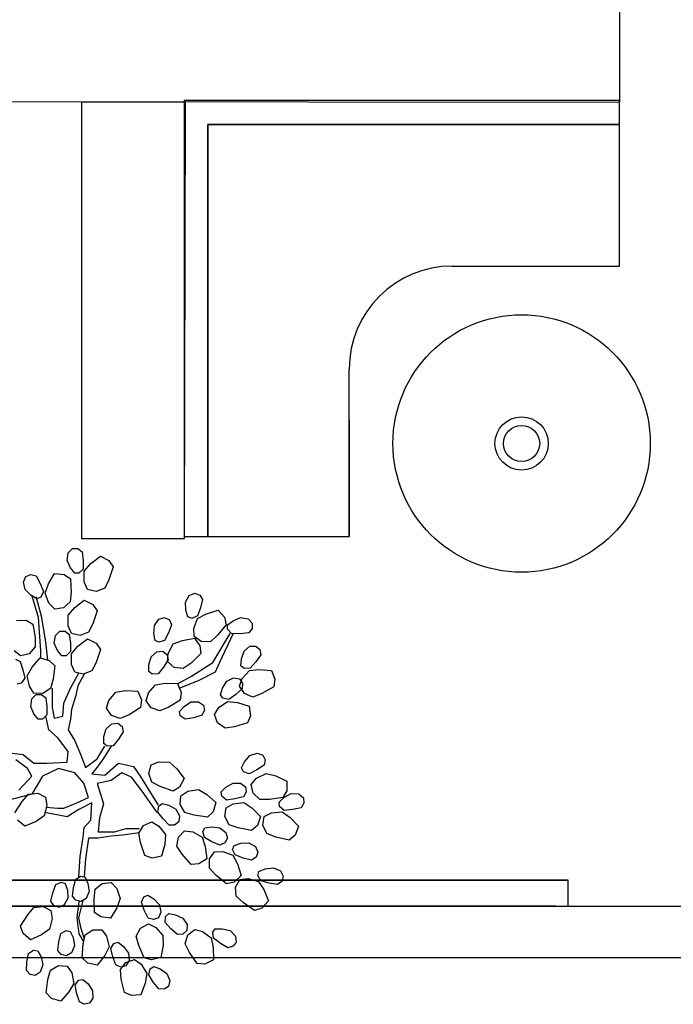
# Model space of a CAD drawing. Header units: millimetres. Extents: x -11575 to 52845, y -36266 to 23021.
# Tile 101 of 184: x 32445 to 34380, y 14 to 2928. Entities that reach past the tile are written whole.
import ezdxf

# ---------------------------------------------------------------- set-up
doc = ezdxf.new("R2010")
doc.units = ezdxf.units.MM
doc.header["$MEASUREMENT"] = 0
doc.layers.add('GREY SCALE', color=9, linetype='Continuous', true_color=0x808080)
doc.layers.add('GREYSCALE', color=9, linetype='Continuous', lineweight=0, true_color=0x808080)

# ---------------------------------------------------------------- blocks, each defined once
blk = doc.blocks.new('FLOOR PLAN')
at = {"layer": 'GREYSCALE', "color": 0, "lineweight": -2, "ltscale": 0.25}
for p, q in [((4221.9, 2683.5), (4221.9, 2991.8)), ((1338.3, 2687), (4221.9, 2683.5)), ((2628.5, 2683.5), (2628.5, 1392.7)), ((2936.8, 2683.5), (2628.5, 2683.5)), ((4221.5, 2688.7), (2932.3, 2688.7)), ((2932.3, 2688.7), (2932.3, 1397.9)), ((2933.3, 1392.7), (2936.8, 2683.5)), ((4221.5, 2617.1), (4221.5, 2688.7)), ((3002.3, 1397.9), (3002.3, 2617.1)), ((3002.3, 2617.1), (4221.5, 2617.1)), ((2628.5, 1392.7), (2933.3, 1392.7)), ((2932.3, 1397.9), (3002.3, 1397.9)), ((4069.5, 381), (1453.1, 381)), ((1453.1, 381), (4069.5, 381)), ((4069.5, 304.8), (4069.5, 381)), ((1453.1, 304.8), (4032.6, 304.8)), ((4032.6, 304.8), (1453.1, 304.8)), ((1453.1, 304.8), (4069.5, 304.8)), ((1453.1, 304.8), (4069.5, 304.8)), ((1453.1, 304.8), (11785.4, 304.8)), ((4032.6, 304.8), (4032.6, 304.8)), ((4032.6, 304.8), (8535.8, 304.8))]:
    blk.add_line(p, q, dxfattribs=at)
at = {"layer": 'GREYSCALE', "color": 0, "lineweight": -2}
for p, q in [((4221.5, 2617.1), (3002.3, 2617.1)), ((3002.3, 2617.1), (3002.3, 1397.9)), ((3002.3, 1702.7), (3002.3, 2617.1)), ((3002.3, 2617.1), (3916.7, 2617.1)), ((4221.5, 2198.4), (4221.5, 2617.1)), ((3725.8, 2198.4), (4221.5, 2198.4)), ((3421, 1397.9), (3421, 1893.6)), ((3421, 1743.5), (3421, 1570.7)), ((3421, 1570.7), (3421, 1397.9)), ((3002.3, 1397.9), (3421, 1397.9)), ((2586.1, 1327.4), (2589.2, 1349.6)), ((2589.2, 1349.6), (2601.9, 1362.3)), ((2601.9, 1362.3), (2617.8, 1362.3)), ((2617.8, 1362.3), (2630.5, 1352.8)), ((2630.5, 1352.8), (2633.7, 1327.4)), ((2595.6, 1305.2), (2586.1, 1327.4)), ((2633.7, 1327.4), (2633.7, 1302)), ((2636.8, 1295.7), (2655.9, 1317.9)), ((2655.9, 1317.9), (2684.4, 1340.1)), ((2684.4, 1340.1), (2709.8, 1327.4)), ((2709.8, 1327.4), (2722.5, 1308.4)), ((2464.1, 1279.9), (2478.9, 1285.7)), ((2478.9, 1285.7), (2494.2, 1281.4)), ((2530.4, 1258), (2549, 1289)), ((2549, 1289), (2577.3, 1286.3)), ((2577.3, 1286.3), (2596, 1273.2)), ((2608.3, 1289.3), (2595.6, 1305.2)), ((2621, 1289.3), (2608.3, 1289.3)), ((2633.7, 1302), (2621, 1289.3)), ((2636.8, 1263.9), (2636.8, 1295.7)), ((2722.5, 1308.4), (2709.8, 1270.3)), ((2456.8, 1263.5), (2464.1, 1279.9)), ((2461.9, 1241.6), (2456.8, 1263.5)), ((2494.2, 1281.4), (2506.3, 1258.8)), ((2506.3, 1258.8), (2515.5, 1235.2)), ((2520.7, 1230.4), (2530.4, 1258)), ((2596, 1273.2), (2597.9, 1233.1)), ((2646.4, 1241.7), (2636.8, 1263.9)), ((2709.8, 1270.3), (2697.1, 1244.9)), ((2478.8, 1224.4), (2461.9, 1241.6)), ((2496.4, 1214.1), (2478.8, 1224.4)), ((2515.5, 1235.2), (2508.2, 1218.7)), ((2532.2, 1200.8), (2520.7, 1230.4)), ((2597.9, 1233.1), (2595.3, 1204.8)), ((2671.7, 1235.3), (2646.4, 1241.7)), ((2697.1, 1244.9), (2671.7, 1235.3)), ((2947.4, 1223.6), (2963.8, 1230.8)), ((2963.8, 1230.8), (2978.6, 1225.1)), ((2978.6, 1225.1), (2987, 1211.6)), ((2481.4, 1222.6), (2500.4, 1159.1)), ((2509.9, 1162.3), (2494.1, 1219.5)), ((2508.2, 1218.7), (2496.4, 1214.1)), ((2549.1, 1183.5), (2532.2, 1200.8)), ((2595.3, 1204.8), (2575.1, 1186.7)), ((2608.3, 1187.7), (2636.8, 1209.9)), ((2636.8, 1209.9), (2662.2, 1197.2)), ((2662.2, 1197.2), (2674.9, 1178.2)), ((2936.4, 1204), (2947.4, 1223.6)), ((2937.3, 1179.8), (2936.4, 1204)), ((2987, 1211.6), (2980.8, 1186.8)), ((2575.1, 1186.7), (2549.1, 1183.5)), ((2589.2, 1165.5), (2608.3, 1187.7)), ((2674.9, 1178.2), (2662.2, 1140.1)), ((2943.4, 1160.5), (2937.3, 1179.8)), ((2980.8, 1186.8), (2971.6, 1163.1)), ((2972.3, 1156.1), (2998.1, 1169.9)), ((2998.1, 1169.9), (3032.7, 1180.3)), ((3032.7, 1180.3), (3051.8, 1159.3)), ((2436.2, 1149.7), (2464.6, 1150.3)), ((2464.6, 1150.3), (2484.7, 1139.3)), ((2484.7, 1139.3), (2491.2, 1099.7)), ((2500.4, 1159.1), (2503.6, 1114.7)), ((2522.6, 1086.1), (2509.9, 1162.3)), ((2589.2, 1133.7), (2589.2, 1165.5)), ((2662.2, 1140.1), (2649.5, 1114.7)), ((2844.3, 1135.1), (2857.4, 1153.3)), ((2857.4, 1153.3), (2874.6, 1158.6)), ((2874.6, 1158.6), (2888.6, 1151.2)), ((2895.4, 1136.9), (2886.4, 1112.9)), ((2888.6, 1151.2), (2895.4, 1136.9)), ((2955.2, 1155.9), (2943.4, 1160.5)), ((2971.6, 1163.1), (2955.2, 1155.9)), ((2960.8, 1126.5), (2972.3, 1156.1)), ((3056.7, 1137), (3031.1, 1106)), ((3051.8, 1159.3), (3056.7, 1137)), ((3060.5, 1124.2), (3060.9, 1136.9)), ((3060.9, 1136.9), (3077, 1149.2)), ((3077, 1149.2), (3099.5, 1158.2)), ((3099.5, 1158.2), (3121.6, 1154.4)), ((3121.6, 1154.4), (3134, 1141.4)), ((3134, 1141.4), (3133.6, 1125.6)), ((2503.6, 1114.7), (2506.7, 1060.7)), ((2551.2, 1105.2), (2563.9, 1117.9)), ((2563.9, 1117.9), (2579.7, 1117.9)), ((2579.7, 1117.9), (2592.4, 1108.3)), ((2598.8, 1111.5), (2589.2, 1133.7)), ((2592.4, 1108.3), (2595.6, 1082.9)), ((2624.1, 1105.2), (2598.8, 1111.5)), ((2649.5, 1114.7), (2624.1, 1105.2)), ((2842.4, 1111), (2844.3, 1135.1)), ((2846.2, 1091), (2842.4, 1111)), ((2886.4, 1112.9), (2874.6, 1090.5)), ((2961.7, 1102.3), (2960.8, 1126.5)), ((3017.6, 1025.8), (3068.3, 1111.5)), ((3077.9, 1111.5), (3036.6, 1025.8)), ((3072.9, 1111.2), (3060.5, 1124.2)), ((3098.3, 1110.6), (3072.9, 1111.2)), ((3123.8, 1113.1), (3098.3, 1110.6)), ((3133.6, 1125.6), (3123.8, 1113.1)), ((2491.2, 1099.7), (2491.7, 1071.3)), ((2529, 1032.1), (2522.6, 1086.1)), ((2548, 1082.9), (2551.2, 1105.2)), ((2557.5, 1060.7), (2548, 1082.9)), ((2595.6, 1082.9), (2595.6, 1057.5)), ((2617.8, 1073.4), (2646.4, 1095.6)), ((2646.4, 1095.6), (2671.7, 1082.9)), ((2671.7, 1082.9), (2684.4, 1063.9)), ((2857.5, 1085.1), (2846.2, 1091)), ((2874.6, 1090.5), (2857.5, 1085.1)), ((2885.1, 1052.1), (2899.9, 1080.2)), ((2899.9, 1080.2), (2927.1, 1091)), ((2927.1, 1091), (2962.7, 1097.4)), ((2983, 1087.2), (2961.7, 1102.3)), ((2962.7, 1097.4), (2979.2, 1074.4)), ((3010.1, 1086.9), (2983, 1087.2)), ((3031.1, 1106), (3010.1, 1086.9)), ((2448.3, 1044.9), (2429.5, 1060.1)), ((2473.7, 1051), (2448.3, 1044.9)), ((2491.7, 1071.3), (2473.7, 1051)), ((2506.7, 1060.7), (2506.7, 1038.5)), ((2570.2, 1044.8), (2557.5, 1060.7)), ((2595.6, 1057.5), (2582.9, 1044.8)), ((2598.8, 1051.2), (2617.8, 1073.4)), ((2598.8, 1019.4), (2598.8, 1051.2)), ((2684.4, 1063.9), (2671.7, 1025.8)), ((2835, 1042), (2851.7, 1057)), ((2851.7, 1057), (2869.6, 1058.5)), ((2869.6, 1058.5), (2881.8, 1048.3)), ((2883.2, 1028), (2885.1, 1052.1)), ((2981.6, 1051.6), (2952.7, 1023.8)), ((2979.2, 1074.4), (2981.6, 1051.6)), ((3101.7, 1036.2), (3109.6, 1059)), ((3109.6, 1059), (3127, 1073.3)), ((3127, 1073.3), (3144.9, 1074.2)), ((3144.9, 1074.2), (3156.6, 1063.5)), ((3156.6, 1063.5), (3159.6, 1047.9)), ((2432.8, 1035), (2447.1, 1028.2)), ((2447.1, 1028.2), (2455.2, 1003.9)), ((2482.1, 1011.7), (2505.7, 1039.1)), ((2505.7, 1039.1), (2533, 1031.7)), ((2533, 1031.7), (2549.3, 1015.5)), ((2582.9, 1044.8), (2570.2, 1044.8)), ((2671.7, 1025.8), (2659, 1000.4)), ((2828, 1018.8), (2835, 1042)), ((2885.4, 1032.9), (2871.5, 1011.4)), ((2881.8, 1048.3), (2885.4, 1032.9)), ((2902.7, 1010.5), (2883.2, 1028)), ((2952.7, 1023.8), (2929.6, 1007.2)), ((2954.1, 984.5), (3017.6, 1025.8)), ((3036.6, 1025.8), (3023.9, 997.2)), ((3100.4, 1015.9), (3101.7, 1036.2)), ((3144.8, 1027), (3127.7, 1008.2)), ((3159.6, 1047.9), (3144.8, 1027)), ((2455.2, 1003.9), (2460.3, 979)), ((2467.8, 986.1), (2482.1, 1011.7)), ((2549.3, 1015.5), (2544.4, 975.7)), ((2595.6, 949.6), (2621, 994)), ((2608.3, 997.2), (2598.8, 1019.4)), ((2633.7, 990.9), (2608.3, 997.2)), ((2636.8, 990.9), (2617.8, 955.9)), ((2659, 1000.4), (2633.7, 990.9)), ((2827.5, 998.5), (2828, 1018.8)), ((2837.3, 990.4), (2827.5, 998.5)), ((2855.2, 991.9), (2837.3, 990.4)), ((2871.5, 1011.4), (2855.2, 991.9)), ((2929.6, 1007.2), (2902.7, 1010.5)), ((3023.9, 997.2), (2976.3, 971.8)), ((3109.8, 1007.4), (3100.4, 1015.9)), ((3104.4, 977.9), (3125.8, 1001.4)), ((3127.7, 1008.2), (3109.8, 1007.4)), ((3125.8, 1001.4), (3154.8, 1005)), ((3154.8, 1005), (3190.9, 1002.2)), ((3190.9, 1002.2), (3201.1, 975.7)), ((2450.3, 964.1), (2437.9, 961.5)), ((2460.3, 979), (2450.3, 964.1)), ((2474.1, 955), (2467.8, 986.1)), ((2544.4, 975.7), (2537, 948.3)), ((2847.2, 959.6), (2876, 964.4)), ((2876, 964.4), (2912.2, 963.1)), ((2912.2, 963.1), (2923.5, 937)), ((2912.9, 962.3), (2954.1, 984.5)), ((2976.3, 971.8), (2919.2, 949.6)), ((3045.4, 949.4), (3058.3, 969.8)), ((3058.3, 969.8), (3078.4, 979.8)), ((3078.4, 979.8), (3096.1, 976.6)), ((3096.1, 976.6), (3105.1, 963.6)), ((3096.4, 955.1), (3104.4, 977.9)), ((3105.1, 963.6), (3104.5, 947.7)), ((3201.1, 975.7), (3197.6, 953)), ((2487.8, 935.1), (2474.1, 955)), ((2514, 933.9), (2487.8, 935.1)), ((2537, 948.3), (2514, 933.9)), ((2541.7, 949.6), (2541.7, 892.4)), ((2576.6, 905.1), (2595.6, 949.6)), ((2617.8, 955.9), (2611.5, 927.4)), ((2709.4, 913.1), (2729.8, 937.4)), ((2729.8, 937.4), (2758.6, 942.2)), ((2758.6, 942.2), (2794.8, 940.9)), ((2794.8, 940.9), (2806.1, 914.8)), ((2819.8, 912.2), (2826.7, 935.3)), ((2826.7, 935.3), (2847.2, 959.6)), ((2923.5, 937), (2920.9, 914.3)), ((3039.6, 929.9), (3045.4, 949.4)), ((3104.5, 947.7), (3085.4, 930.7)), ((3110.9, 933.3), (3096.4, 955.1)), ((3136.1, 923.2), (3110.9, 933.3)), ((3162.6, 933.4), (3136.1, 923.2)), ((3197.6, 953), (3162.6, 933.4)), ((2478.2, 895.6), (2481.4, 917.8)), ((2481.4, 917.8), (2494.1, 930.5)), ((2494.1, 930.5), (2509.9, 930.5)), ((2509.9, 930.5), (2522.6, 921)), ((2522.6, 921), (2525.8, 895.6)), ((2573.4, 867), (2576.6, 905.1)), ((2611.5, 927.4), (2598.8, 886.1)), ((2702.4, 889.9), (2709.4, 913.1)), ((2806.1, 914.8), (2803.5, 892.1)), ((2835.1, 891), (2819.8, 912.2)), ((2920.9, 914.3), (2886.7, 893.3)), ((2932.2, 895.4), (2952.4, 908.7)), ((2952.4, 908.7), (2974.9, 909.4)), ((2974.9, 909.4), (2989.6, 899.1)), ((3034.9, 892), (3061, 910)), ((3046.8, 919.5), (3039.6, 929.9)), ((3064.5, 916.2), (3046.8, 919.5)), ((3061, 910), (3090.1, 907)), ((3085.4, 930.7), (3064.5, 916.2)), ((3090.1, 907), (3124.6, 896.1)), ((2487.7, 873.4), (2478.2, 895.6)), ((2525.8, 895.6), (2525.8, 870.2)), ((2541.7, 892.4), (2548, 860.7)), ((2598.8, 886.1), (2595.6, 857.5)), ((2717.7, 868.8), (2702.4, 889.9)), ((2803.5, 892.1), (2769.3, 871)), ((2860.7, 882), (2835.1, 891)), ((2886.7, 893.3), (2860.7, 882)), ((2918.8, 880.2), (2932.2, 895.4)), ((2921, 867.7), (2918.8, 880.2)), ((2992.3, 883.5), (2985.1, 869.3)), ((2989.6, 899.1), (2992.3, 883.5)), ((3022, 871.5), (3034.9, 892)), ((3124.6, 896.1), (3128.6, 868)), ((2500.4, 857.5), (2487.7, 873.4)), ((2513.1, 857.5), (2500.4, 857.5)), ((2525.8, 870.2), (2513.1, 857.5)), ((2532.1, 825.8), (2522.6, 867)), ((2548, 860.7), (2573.4, 867)), ((2595.6, 857.5), (2589.2, 825.8)), ((2743.3, 859.7), (2717.7, 868.8)), ((2718.5, 844.2), (2736.4, 845.8)), ((2736.4, 845.8), (2748.5, 835.6)), ((2769.3, 871), (2743.3, 859.7)), ((2935.7, 857.4), (2921, 867.7)), ((2960.7, 861.8), (2935.7, 857.4)), ((2985.1, 869.3), (2960.7, 861.8)), ((3031.2, 847), (3022, 871.5)), ((3053.5, 831.5), (3031.2, 847)), ((3120.1, 846.7), (3081.6, 835.5)), ((3128.6, 868), (3120.1, 846.7)), ((2557.5, 803.5), (2532.1, 825.8)), ((2589.2, 825.8), (2608.3, 794)), ((2694.8, 806.1), (2701.8, 829.3)), ((2701.8, 829.3), (2718.5, 844.2)), ((2752.1, 820.2), (2738.2, 798.7)), ((2748.5, 835.6), (2752.1, 820.2)), ((3081.6, 835.5), (3053.5, 831.5)), ((2589.2, 762.3), (2557.5, 803.5)), ((2608.3, 794), (2627.3, 749.6)), ((2694.3, 785.8), (2694.8, 806.1)), ((2738.2, 798.7), (2721.9, 779.2)), ((2408.4, 759.1), (2456, 752.7)), ((2586.1, 730.5), (2589.2, 762.3)), ((2674.9, 740), (2697.1, 778.1)), ((2716.2, 778.1), (2690.8, 736.9)), ((2704, 777.6), (2694.3, 785.8)), ((2721.9, 779.2), (2704, 777.6)), ((2468.7, 711.5), (2433.8, 736.9)), ((2456, 752.7), (2487.7, 727.3)), ((2525.8, 727.3), (2586.1, 730.5)), ((2627.3, 749.6), (2640, 714.6)), ((2640, 714.6), (2674.9, 740)), ((2690.8, 736.9), (2671.7, 711.5)), ((2834.6, 722.2), (2857.1, 731.2)), ((2857.1, 731.2), (2888.8, 730.4)), ((2888.8, 730.4), (2910.6, 710.8)), ((3102.6, 713.3), (3111.1, 731.7)), ((3111.1, 731.7), (3126.8, 750.1)), ((3126.8, 750.1), (3148.1, 757.2)), ((3148.1, 757.2), (3165.1, 751.5)), ((3165.1, 751.5), (3172.2, 737.3)), ((3172.2, 737.3), (3169.3, 721.7)), ((2481.4, 689.2), (2468.7, 711.5)), ((2487.7, 727.3), (2525.8, 727.3)), ((2560.7, 711.5), (2513.1, 689.2)), ((2608.3, 698.8), (2560.7, 711.5)), ((2671.7, 711.5), (2659, 695.6)), ((2697.1, 692.4), (2738.4, 727.3)), ((2738.4, 727.3), (2782.8, 717.8)), ((2782.8, 717.8), (2801.8, 689.2)), ((2827.6, 697), (2834.6, 722.2)), ((2910.6, 710.8), (2932.1, 681.7)), ((3108.2, 701.9), (3102.6, 713.3)), ((3125.3, 696.2), (3108.2, 701.9)), ((3148, 707.5), (3125.3, 696.2)), ((3169.3, 721.7), (3148, 707.5)), ((2443.3, 648), (2481.4, 689.2)), ((2513.1, 689.2), (2481.4, 635.3)), ((2635.3, 668.2), (2608.3, 698.8)), ((2659, 695.6), (2697.1, 692.4)), ((2716.2, 676.5), (2674.9, 667)), ((2747.9, 698.8), (2716.2, 676.5)), ((2776.4, 686.1), (2747.9, 698.8)), ((2808.2, 644.8), (2776.4, 686.1)), ((2801.8, 689.2), (2855.8, 603.5)), ((2836.5, 671.4), (2827.6, 697)), ((2861.6, 658.1), (2836.5, 671.4)), ((2932.1, 681.7), (2918.7, 656.6)), ((3130.9, 664.3), (3146.5, 682.7)), ((3146.5, 682.7), (3174.9, 696.9)), ((3174.9, 696.9), (3203.3, 689.8)), ((3203.3, 689.8), (3235.9, 674.1)), ((3235.9, 674.1), (3235.9, 645.7)), ((2649.5, 625.7), (2635.3, 668.2)), ((2674.9, 667), (2693.9, 606.7)), ((2852.6, 581.3), (2808.2, 644.8)), ((2899.4, 644.4), (2861.6, 658.1)), ((2918.7, 656.6), (2899.4, 644.4)), ((2922.9, 631.2), (2943.1, 644.4)), ((2943.1, 644.4), (2974.4, 650)), ((2974.4, 650), (2999.6, 635.1)), ((3041.9, 642.2), (3056.2, 656.7)), ((3043.5, 629.6), (3041.9, 642.2)), ((3056.2, 656.7), (3077.1, 668.8)), ((3077.1, 668.8), (3099.5, 668.3)), ((3099.5, 668.3), (3113.7, 657.3)), ((3115.6, 641.5), (3107.6, 627.8)), ((3113.7, 657.3), (3115.6, 641.5)), ((3136.5, 638.8), (3130.9, 664.3)), ((3235.9, 645.7), (3224.5, 625.9)), ((2481.4, 635.3), (2405.2, 616.2)), ((2431.6, 580.7), (2453.3, 614.5)), ((2453.3, 614.5), (2471.9, 636)), ((2471.9, 636), (2498.9, 639)), ((2498.9, 639), (2521.9, 626.6)), ((2521.9, 626.6), (2525.6, 602.7)), ((2614.6, 609.9), (2649.5, 625.7)), ((2921, 605.1), (2922.9, 631.2)), ((2999.6, 635.1), (3026.4, 610.8)), ((3057.6, 618.5), (3043.5, 629.6)), ((3082.8, 621.6), (3057.6, 618.5)), ((3107.6, 627.8), (3082.8, 621.6)), ((3156.3, 620.3), (3136.5, 638.8)), ((3184.7, 620.2), (3156.3, 620.3)), ((3224.5, 625.9), (3184.7, 620.2)), ((3213.3, 611.8), (3227.9, 625.9)), ((3227.9, 625.9), (3249.2, 637.4)), ((3249.2, 637.4), (3271.6, 636.3)), ((3271.6, 636.3), (3285.4, 624.8)), ((3285.4, 624.8), (3286.9, 609.1)), ((2525.6, 602.7), (2517.8, 571.9)), ((2522.6, 597.2), (2557.5, 594)), ((2557.5, 594), (2576.6, 594)), ((2576.6, 594), (2614.6, 609.9)), ((2621, 590.8), (2586.1, 568.6)), ((2659, 609.9), (2621, 590.8)), ((2655.9, 559.1), (2659, 609.9)), ((2693.9, 606.7), (2681.3, 565.4)), ((2854.5, 582.8), (2857, 600.6)), ((2869.9, 562.6), (2854.5, 582.8)), ((2857, 600.6), (2867.1, 608.3)), ((2867.1, 608.3), (2886.8, 603.3)), ((2886.8, 603.3), (2907.8, 591.3)), ((2907.8, 591.3), (2918.7, 571.7)), ((2934.8, 581.8), (2921, 605.1)), ((3018.3, 583.6), (3001.8, 567.8)), ((3026.4, 610.8), (3018.3, 583.6)), ((3053.1, 569.5), (3056.4, 595.5)), ((3056.4, 595.5), (3077.3, 607.6)), ((3077.3, 607.6), (3108.8, 611.4)), ((3108.8, 611.4), (3133.1, 595.2)), ((3133.1, 595.2), (3158.7, 569.5)), ((3190.6, 581), (3222.2, 583.9)), ((3214.4, 599.2), (3213.3, 611.8)), ((3228.3, 587.7), (3214.4, 599.2)), ((3222.2, 583.9), (3246.1, 567)), ((3253.5, 590), (3228.3, 587.7)), ((3278.5, 595.5), (3253.5, 590)), ((3286.9, 609.1), (3278.5, 595.5)), ((2460.7, 540.6), (2439.2, 559.1)), ((2493.9, 555.1), (2460.7, 540.6)), ((2517.8, 571.9), (2493.9, 555.1)), ((2586.1, 568.6), (2519.4, 581.3)), ((2636.8, 536.8), (2655.9, 559.1)), ((2681.3, 565.4), (2678.1, 524.1)), ((2887.7, 544.2), (2869.9, 562.6)), ((2916.2, 553.9), (2903.6, 544.3)), ((2918.7, 571.7), (2916.2, 553.9)), ((2962, 573.7), (2934.8, 581.8)), ((3001.8, 567.8), (2962, 573.7)), ((3065.6, 545.4), (3053.1, 569.5)), ((3158.7, 569.5), (3149.1, 542.8)), ((3165.4, 543.6), (3169.4, 569.5)), ((3169.4, 569.5), (3190.6, 581)), ((3246.1, 567), (3270.9, 540.7)), ((2633.7, 508.3), (2636.8, 536.8)), ((2725.7, 524.1), (2760.6, 533.7)), ((2760.6, 533.7), (2798.7, 533.7)), ((2798, 520.2), (2812.5, 543.1)), ((2812.5, 543.1), (2836.5, 553.4)), ((2836.5, 553.4), (2857.5, 541.4)), ((2857.5, 541.4), (2876.7, 516.1)), ((2903.6, 544.3), (2887.7, 544.2)), ((2915.5, 508.2), (2933.7, 527)), ((2933.7, 527), (2957.7, 524.1)), ((2987.6, 525.2), (2994, 536.2)), ((2992.3, 507.8), (2987.6, 525.2)), ((2994, 536.2), (3014.1, 539.2)), ((3014.1, 539.2), (3038.1, 536.3)), ((3038.1, 536.3), (3055.7, 522.5)), ((3092.4, 535.9), (3065.6, 545.4)), ((3131.7, 527.9), (3092.4, 535.9)), ((3149.1, 542.8), (3131.7, 527.9)), ((3177.2, 519.2), (3165.4, 543.6)), ((3270.9, 540.7), (3260.6, 514.2)), ((2624.1, 451.1), (2633.7, 508.3)), ((2649.5, 505.1), (2640, 444.8)), ((2678.1, 505.1), (2649.5, 505.1)), ((2678.1, 524.1), (2725.7, 524.1)), ((2716.2, 511.4), (2678.1, 505.1)), ((2751.1, 514.6), (2716.2, 511.4)), ((2798.7, 521), (2751.1, 514.6)), ((2803.2, 492.3), (2798, 520.2)), ((2876.7, 516.1), (2875, 486.9)), ((2911.1, 481.4), (2915.5, 508.2)), ((2957.7, 524.1), (2985.2, 508.3)), ((2985.2, 508.3), (2994.9, 480.7)), ((3014.3, 495.1), (2992.3, 507.8)), ((3060.4, 505.1), (3052.5, 491.4)), ((3055.7, 522.5), (3060.4, 505.1)), ((3203.7, 508.9), (3177.2, 519.2)), ((3242.8, 499.8), (3203.7, 508.9)), ((3260.6, 514.2), (3242.8, 499.8)), ((2816.1, 454.3), (2803.2, 492.3)), ((2875, 486.9), (2865.6, 451.9)), ((2926.7, 457.8), (2911.1, 481.4)), ((2994.9, 480.7), (2999.9, 444.8)), ((3037.9, 485.2), (3014.3, 495.1)), ((3022.3, 465.4), (3046.5, 466.4)), ((3052.5, 491.4), (3037.9, 485.2)), ((3046.5, 466.4), (3076.2, 455.1)), ((3075.8, 472.2), (3080.3, 484.1)), ((3083.2, 455.9), (3075.8, 472.2)), ((3080.3, 484.1), (3099.7, 490.3)), ((3099.7, 490.3), (3123.8, 491.3)), ((3123.8, 491.3), (3143.5, 480.5)), ((3143.5, 480.5), (3150.9, 464.1)), ((2621, 390.8), (2624.1, 451.1)), ((2640, 444.8), (2636.8, 390.8)), ((2837.7, 446.7), (2816.1, 454.3)), ((2865.6, 451.9), (2837.7, 446.7)), ((2953.4, 427.7), (2926.7, 457.8)), ((2999.9, 444.8), (2976.2, 429.2)), ((3007.3, 416.8), (3007.4, 443.9)), ((3007.4, 443.9), (3022.3, 465.4)), ((3076.2, 455.1), (3090.2, 429.5)), ((3107, 446.8), (3083.2, 455.9)), ((3131.8, 440.8), (3107, 446.8)), ((3145.3, 449.3), (3131.8, 440.8)), ((3150.9, 464.1), (3145.3, 449.3)), ((2976.2, 429.2), (2953.4, 427.7)), ((3026.5, 395.9), (3007.3, 416.8)), ((3090.2, 429.5), (3100.8, 394.9)), ((3153.9, 406.8), (3172.6, 414.7)), ((3172.6, 414.7), (3196.6, 417.7)), ((3196.6, 417.7), (3217.1, 408.6)), ((3217.1, 408.6), (3225.8, 392.9)), ((2605, 359.4), (2611.3, 384)), ((2611.3, 384), (2626.7, 393.2)), ((2626.7, 393.2), (2639, 390)), ((2639, 390), (2647.4, 371.5)), ((3057.7, 370.5), (3026.5, 395.9)), ((3100.8, 394.9), (3080, 375.6)), ((3084.6, 360.5), (3097.6, 383.2)), ((3097.6, 383.2), (3121.6, 386.3)), ((3121.6, 386.3), (3152.2, 377.6)), ((3150.4, 394.6), (3153.9, 406.8)), ((3159.1, 378.9), (3150.4, 394.6)), ((3183.6, 372), (3159.1, 378.9)), ((3225.8, 392.9), (3221.5, 377.7)), ((2543.4, 344.2), (2552, 368.1)), ((2552, 368.1), (2568.3, 375.7)), ((2568.3, 375.7), (2580.2, 371.3)), ((2580.2, 371.3), (2586.7, 352.1)), ((2586.7, 352.1), (2588.1, 327.9)), ((2601.9, 334), (2605, 359.4)), ((2647.4, 371.5), (2651.2, 347.6)), ((2666.2, 326), (2669.4, 354.2)), ((2669.4, 354.2), (2690, 371.8)), ((2690, 371.8), (2716, 374.5)), ((2716, 374.5), (2732.6, 356.9)), ((2732.6, 356.9), (2743.4, 327.1)), ((3080, 375.6), (3057.7, 370.5)), ((3086.8, 333.5), (3084.6, 360.5)), ((3152.2, 377.6), (3168.3, 353.2)), ((3168.3, 353.2), (3181.9, 319.7)), ((3208.9, 368.1), (3183.6, 372)), ((3221.5, 377.7), (3208.9, 368.1)), ((2537.6, 319.3), (2543.4, 344.2)), ((2588.1, 327.9), (2577.5, 308.1)), ((2611.8, 321.6), (2601.9, 334)), ((2627.2, 317.7), (2611.8, 321.6)), ((2621, 270.1), (2633.7, 320.9)), ((2642.6, 326.9), (2627.2, 317.7)), ((2651.2, 347.6), (2642.6, 326.9)), ((2667.3, 285.8), (2666.2, 326)), ((2743.4, 327.1), (2733.1, 299.7)), ((2805.7, 315.8), (2813.3, 332.1)), ((2813.3, 332.1), (2825.2, 336.5)), ((2825.2, 336.5), (2842.6, 325.9)), ((2842.6, 325.9), (2859.1, 308.2)), ((3107.8, 314.4), (3086.8, 333.5)), ((2469.3, 278.7), (2487.7, 300.3)), ((2487.7, 300.3), (2514.6, 303.5)), ((2514.6, 303.5), (2537.7, 291.2)), ((2546.3, 306), (2537.6, 319.3)), ((2561.2, 300.5), (2546.3, 306)), ((2577.5, 308.1), (2561.2, 300.5)), ((2621, 317.8), (2614.6, 270.1)), ((2733.1, 299.7), (2713.9, 269)), ((2814.4, 292), (2805.7, 315.8)), ((2826, 269.2), (2814.4, 292)), ((2859.1, 308.2), (2863.7, 286.3)), ((3140.9, 291.7), (3107.8, 314.4)), ((3162.7, 298.7), (3140.9, 291.7)), ((3181.9, 319.7), (3162.7, 298.7)), ((2447.8, 244.7), (2469.3, 278.7)), ((2541.6, 267.4), (2534, 236.5)), ((2537.7, 291.2), (2541.6, 267.4)), ((2614.6, 270.1), (2621, 222.5)), ((2627.3, 238.4), (2621, 270.1)), ((2685.7, 272.3), (2667.3, 285.8)), ((2713.9, 269), (2685.7, 272.3)), ((2841.2, 264.6), (2826, 269.2)), ((2856.1, 270), (2841.2, 264.6)), ((2863.7, 286.3), (2856.1, 270)), ((2876.1, 256.1), (2877.2, 274)), ((2877.2, 274), (2886.7, 282.5)), ((2886.7, 282.5), (2906.7, 279)), ((2906.7, 279), (2928.6, 268.7)), ((2928.6, 268.7), (2941, 249.9)), ((2455.6, 223.2), (2447.8, 244.7)), ((2534, 236.5), (2510.2, 219.5)), ((2636.8, 209.8), (2627.3, 238.4)), ((2639.7, 219.2), (2662.1, 234.5)), ((2662.1, 234.5), (2688.2, 234.4)), ((2688.2, 234.4), (2702.8, 215.1)), ((2790.7, 215.5), (2803.4, 239.5)), ((2803.4, 239.5), (2826.6, 251.6)), ((2826.6, 251.6), (2848.5, 241.3)), ((2848.5, 241.3), (2869.5, 217.5)), ((2893, 237.1), (2876.1, 256.1)), ((2912.2, 220.2), (2893, 237.1)), ((2941, 249.9), (2939.9, 232)), ((2943.1, 219), (2963.5, 235.4)), ((2963.5, 235.4), (2987, 229.6)), ((3016.8, 227), (3024.4, 237.1)), ((3024.4, 237.1), (3044.7, 237.7)), ((3044.7, 237.7), (3068.2, 231.9)), ((2477.2, 204.8), (2455.6, 223.2)), ((2510.2, 219.5), (2477.2, 204.8)), ((2561.2, 198.6), (2567.3, 223.3)), ((2567.3, 223.3), (2582.7, 232.6)), ((2582.7, 232.6), (2595, 229.5)), ((2595, 229.5), (2603.5, 211.1)), ((2603.5, 211.1), (2607.5, 187.2)), ((2621, 222.5), (2633.7, 200.3)), ((2633.5, 191.5), (2639.7, 219.2)), ((2702.8, 215.1), (2710.4, 184.3)), ((2798.1, 188.1), (2790.7, 215.5)), ((2869.5, 217.5), (2870, 188.2)), ((2928, 221.5), (2912.2, 220.2)), ((2939.9, 232), (2928, 221.5)), ((2935.4, 193), (2943.1, 219)), ((2987, 229.6), (3012.3, 210.5)), ((3012.3, 210.5), (3018.6, 181.9)), ((3019.3, 209.2), (3016.8, 227)), ((3039.5, 193.9), (3019.3, 209.2)), ((3068.2, 231.9), (3084, 215.9)), ((3084, 215.9), (3086.5, 198.2)), ((2558.2, 173.2), (2561.2, 198.6)), ((2607.5, 187.2), (2599.1, 166.4)), ((2630.3, 151.5), (2633.5, 191.5)), ((2710.4, 184.3), (2697.2, 158.2)), ((2715, 178.9), (2724.3, 194.3)), ((2721.1, 154.2), (2715, 178.9)), ((2724.3, 194.3), (2736.6, 197.3)), ((2736.6, 197.3), (2752.7, 184.9)), ((2752.7, 184.9), (2767.3, 165.6)), ((2813.8, 151.2), (2798.1, 188.1)), ((2870, 188.2), (2863.4, 152.7)), ((2948, 167.6), (2935.4, 193)), ((3018.6, 181.9), (3019.1, 145.7)), ((3061.7, 181.1), (3039.5, 193.9)), ((3077, 185.5), (3061.7, 181.1)), ((3086.5, 198.2), (3077, 185.5)), ((2467, 139.3), (2471.7, 164.3)), ((2471.7, 164.3), (2486.5, 174.4)), ((2486.5, 174.4), (2499, 172.1)), ((2499, 172.1), (2508.6, 154.2)), ((2508.6, 154.2), (2513.8, 130.6)), ((2568.3, 160.9), (2558.2, 173.2)), ((2583.7, 157.1), (2568.3, 160.9)), ((2599.1, 166.4), (2583.7, 157.1)), ((2647.1, 136), (2630.3, 151.5)), ((2697.2, 158.2), (2674.8, 129.7)), ((2730.2, 130.3), (2721.1, 154.2)), ((2760.1, 138.1), (2785, 146.1)), ((2767.3, 165.6), (2769.5, 143.3)), ((2785, 146.1), (2804.8, 132.2)), ((2836, 145.3), (2813.8, 151.2)), ((2863.4, 152.7), (2836, 145.3)), ((2970.8, 134.5), (2948, 167.6)), ((3019.1, 145.7), (2993.6, 133.1)), ((2465.5, 113.8), (2467, 139.3)), ((2513.8, 130.6), (2506.6, 109.3)), ((2537, 114.8), (2560.2, 128.8)), ((2560.2, 128.8), (2586.3, 127.2)), ((2586.3, 127.2), (2599.7, 107.1)), ((2674.8, 129.7), (2647.1, 136)), ((2744.8, 124.1), (2730.2, 130.3)), ((2743.5, 116.6), (2760.1, 138.1)), ((2746.1, 88.4), (2743.5, 116.6)), ((2760.2, 127.9), (2744.8, 124.1)), ((2769.5, 143.3), (2760.2, 127.9)), ((2804.8, 132.2), (2821.5, 105.2)), ((2827.5, 101.5), (2831.6, 118.9)), ((2831.6, 118.9), (2842.4, 125.6)), ((2842.4, 125.6), (2861.6, 118.8)), ((2861.6, 118.8), (2881.4, 104.9)), ((2993.6, 133.1), (2970.8, 134.5)), ((2476.2, 102.1), (2465.5, 113.8)), ((2491.8, 99.1), (2476.2, 102.1)), ((2506.6, 109.3), (2491.8, 99.1)), ((2523.7, 47.7), (2529.1, 87.5)), ((2529.1, 87.5), (2537, 114.8)), ((2599.7, 107.1), (2605.5, 75.9)), ((2620, 85.1), (2632.5, 87.4)), ((2632.5, 87.4), (2647.8, 74.1)), ((2755.3, 49.3), (2746.1, 88.4)), ((2821.5, 105.2), (2817, 76.3)), ((2840.9, 79.9), (2827.5, 101.5)), ((2881.4, 104.9), (2890.4, 84.4)), ((2605.5, 75.9), (2590.9, 50.6)), ((2609.8, 70.3), (2620, 85.1)), ((2614.5, 45.3), (2609.8, 70.3)), ((2647.8, 74.1), (2661.3, 54)), ((2817, 76.3), (2804.4, 42.3)), ((2857, 59.9), (2840.9, 79.9)), ((2872.8, 58.5), (2857, 59.9)), ((2886.3, 66.9), (2872.8, 58.5)), ((2890.4, 84.4), (2886.3, 66.9)), ((2539.6, 31.3), (2523.7, 47.7)), ((2566.9, 23.5), (2539.6, 31.3)), ((2590.9, 50.6), (2566.9, 23.5)), ((2622.3, 20.9), (2614.5, 45.3)), ((2662.2, 31.6), (2652.1, 16.8)), ((2661.3, 54), (2662.2, 31.6)), ((2776.2, 39.8), (2755.3, 49.3)), ((2804.4, 42.3), (2776.2, 39.8)), ((2636.5, 13.9), (2622.3, 20.9)), ((2652.1, 16.8), (2636.5, 13.9))]:
    blk.add_line(p, q, dxfattribs=at)
at = {"layer": 'GREYSCALE', "color": 0, "lineweight": -2, "ltscale": 0.2}
blk.add_line((1605.5, 152.4), (11785.4, 152.4), dxfattribs=at)
at = {"layer": 'GREYSCALE', "color": 0, "lineweight": -2}
for radius in [380.9, 78.9, 53.5]:
    blk.add_circle((3931.4, 1673.6), radius, dxfattribs=at)
blk.add_arc((3725.8, 1893.6), 304.8, 90, 180, dxfattribs=at)

msp = doc.modelspace()

# ---------------------------------------------------------------- block references
at = {"layer": 'GREY SCALE'}
msp.add_blockref('FLOOR PLAN', (30000, 0), dxfattribs=at)

doc.saveas('drawing.dxf')
